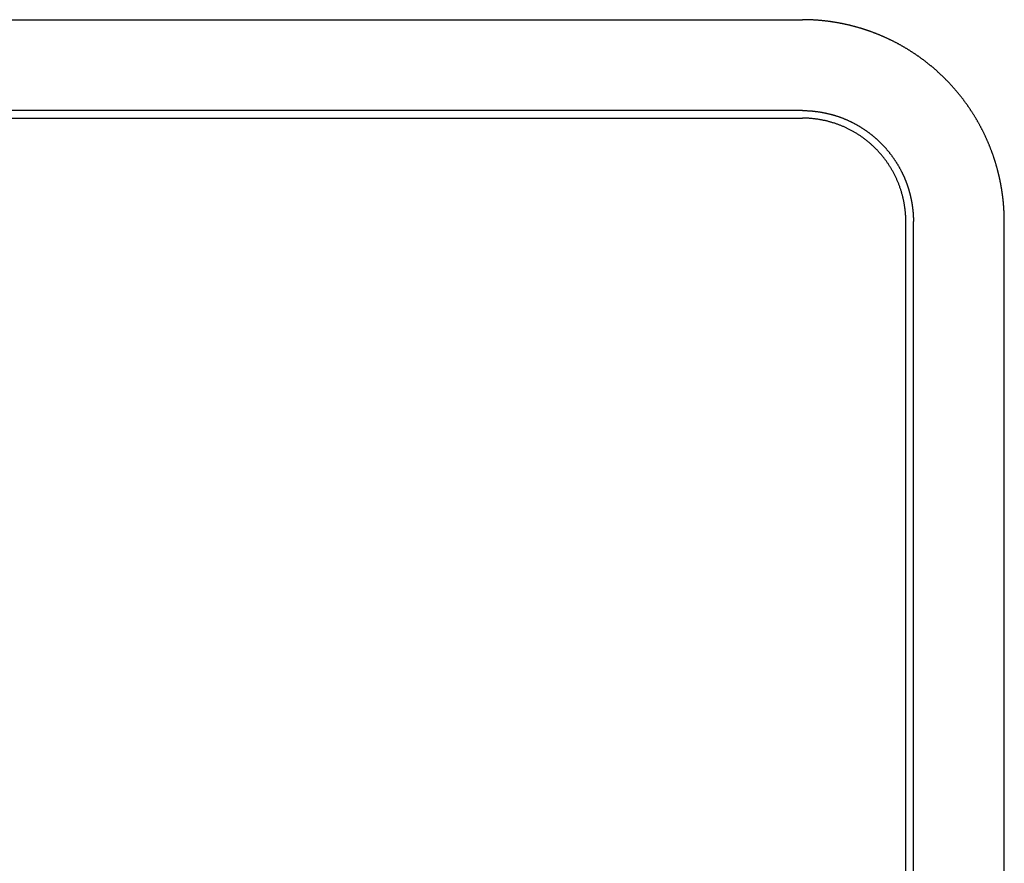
# Model space of a CAD drawing. Extents: x 744 to 2048, y 1140 to 2782.
# Tile 120 of 134: x 897 to 995, y 2699 to 2782. Entities that reach past the tile are written whole.
import ezdxf

# ---------------------------------------------------------------- set-up
doc = ezdxf.new("R2010")
doc.units = 0
doc.layers.add('KF_SONA_6_FRONT', color=7, linetype='CONTINUOUS')

# ---------------------------------------------------------------- blocks, each defined once
blk = doc.blocks.new('KF_SONA_6_FRONT')
at = {"layer": 'KF_SONA_6_FRONT'}
for p, q in [((-77.5, 155.846927), (77.5, 155.846927)), ((77.5, 146.846927), (-77.5, 146.846927)), ((-77.5, 146.096927), (77.5, 146.096927)), ((87.75, -190.153073), (87.75, 135.846927)), ((88.5, -190.153073), (88.5, 135.846927)), ((97.5, -190.153073), (97.5, 135.846927))]:
    blk.add_line(p, q, dxfattribs=at)
for points in [[(96.8649, 140.847, 0), (96.8515, 140.899, 0), (96.8379, 140.95, 0), (96.8241, 141.002, 0), (96.8103, 141.054, 0), (96.7963, 141.105, 0), (96.7821, 141.157, 0), (96.7678, 141.208, 0), (96.7534, 141.26, 0), (96.7388, 141.311, 0), (96.7241, 141.363, 0), (96.7093, 141.414, 0), (96.6943, 141.466, 0), (96.6792, 141.517, 0), (96.664, 141.568, 0), (96.6486, 141.619, 0), (96.6331, 141.671, 0), (96.6174, 141.722, 0), (96.6016, 141.773, 0), (96.5857, 141.824, 0), (96.5696, 141.875, 0), (96.5534, 141.926, 0), (96.537, 141.977, 0), (96.5206, 142.028, 0), (96.5039, 142.079, 0), (96.4872, 142.13, 0), (96.4703, 142.181, 0), (96.4533, 142.232, 0), (96.4361, 142.282, 0), (96.4188, 142.333, 0), (96.4014, 142.384, 0), (96.3838, 142.434, 0), (96.3661, 142.485, 0), (96.3483, 142.535, 0), (96.3303, 142.586, 0), (96.3122, 142.636, 0), (96.294, 142.687, 0), (96.2756, 142.737, 0), (96.2571, 142.787, 0), (96.2385, 142.837, 0), (96.2197, 142.887, 0), (96.2008, 142.938, 0), (96.1818, 142.988, 0), (96.1626, 143.038, 0), (96.1433, 143.088, 0), (96.1238, 143.137, 0), (96.1043, 143.187, 0), (96.0846, 143.237, 0), (96.0647, 143.287, 0), (96.0448, 143.336, 0), (96.0247, 143.386, 0), (96.0045, 143.435, 0), (95.9841, 143.485, 0), (95.9636, 143.534, 0), (95.943, 143.584, 0), (95.9222, 143.633, 0), (95.9013, 143.682, 0), (95.8803, 143.731, 0), (95.8592, 143.78, 0), (95.8379, 143.829, 0), (95.8165, 143.878, 0), (95.7949, 143.927, 0), (95.7733, 143.976, 0), (95.7515, 144.025, 0), (95.7296, 144.074, 0), (95.7075, 144.122, 0), (95.6853, 144.171, 0), (95.663, 144.219, 0), (95.6406, 144.268, 0), (95.6181, 144.316, 0), (95.5954, 144.365, 0), (95.5726, 144.413, 0), (95.5496, 144.461, 0), (95.5266, 144.509, 0), (95.5034, 144.557, 0), (95.4801, 144.605, 0), (95.4567, 144.653, 0), (95.4332, 144.701, 0), (95.4095, 144.749, 0), (95.3857, 144.796, 0), (95.3618, 144.844, 0), (95.3378, 144.891, 0), (95.3136, 144.939, 0), (95.2894, 144.986, 0), (95.265, 145.033, 0), (95.2405, 145.081, 0), (95.2159, 145.128, 0), (95.1911, 145.175, 0), (95.1663, 145.222, 0), (95.1413, 145.269, 0), (95.1162, 145.316, 0), (95.091, 145.362, 0), (95.0657, 145.409, 0), (95.0403, 145.456, 0), (95.0147, 145.502, 0), (94.989, 145.549, 0), (94.9633, 145.595, 0), (94.9374, 145.641, 0), (94.9114, 145.687, 0), (94.8852, 145.733, 0), (94.859, 145.779, 0), (94.8327, 145.825, 0), (94.8062, 145.871, 0), (94.7797, 145.917, 0), (94.753, 145.963, 0), (94.7262, 146.008, 0), (94.6993, 146.054, 0), (94.6723, 146.099, 0), (94.6452, 146.144, 0), (94.618, 146.19, 0), (94.5906, 146.235, 0), (94.5632, 146.28, 0), (94.5356, 146.325, 0), (94.508, 146.369, 0), (94.4802, 146.414, 0), (94.4524, 146.459, 0), (94.4244, 146.503, 0), (94.3963, 146.548, 0), (94.3681, 146.592, 0), (94.3399, 146.637, 0), (94.3115, 146.681, 0), (94.283, 146.725, 0), (94.2544, 146.769, 0), (94.2257, 146.813, 0), (94.1969, 146.857, 0), (94.168, 146.9, 0), (94.139, 146.944, 0), (94.1099, 146.987, 0), (94.0807, 147.031, 0), (94.0514, 147.074, 0), (94.022, 147.117, 0), (93.9925, 147.161, 0), (93.9629, 147.204, 0), (93.9332, 147.246, 0), (93.9034, 147.289, 0), (93.8735, 147.332, 0), (93.8435, 147.375, 0), (93.8135, 147.417, 0), (93.7833, 147.459, 0), (93.753, 147.502, 0), (93.7227, 147.544, 0), (93.6923, 147.586, 0), (93.6617, 147.628, 0), (93.6311, 147.67, 0), (93.6004, 147.712, 0), (93.5696, 147.753, 0), (93.5387, 147.795, 0), (93.5077, 147.836, 0), (93.4767, 147.878, 0), (93.4455, 147.919, 0), (93.4143, 147.96, 0), (93.383, 148.001, 0), (93.3516, 148.042, 0), (93.3201, 148.083, 0), (93.2885, 148.123, 0), (93.2569, 148.164, 0), (93.2252, 148.204, 0), (93.1933, 148.245, 0), (93.1615, 148.285, 0), (93.1295, 148.325, 0), (93.0974, 148.365, 0), (93.0653, 148.405, 0), (93.0331, 148.445, 0), (93.0009, 148.485, 0), (92.9685, 148.524, 0), (92.9361, 148.564, 0), (92.9036, 148.603, 0), (92.871, 148.642, 0), (92.8384, 148.681, 0), (92.8056, 148.72, 0), (92.7728, 148.759, 0), (92.74, 148.798, 0), (92.707, 148.837, 0), (92.674, 148.875, 0), (92.641, 148.914, 0), (92.6078, 148.952, 0), (92.5746, 148.99, 0), (92.5414, 149.028, 0), (92.508, 149.066, 0), (92.4746, 149.104, 0), (92.4412, 149.142, 0), (92.4076, 149.179, 0), (92.374, 149.217, 0), (92.3404, 149.254, 0), (92.3066, 149.292, 0), (92.2729, 149.329, 0), (92.239, 149.366, 0), (92.2051, 149.403, 0), (92.1712, 149.439, 0), (92.1371, 149.476, 0), (92.1031, 149.513, 0), (92.0689, 149.549, 0), (92.0347, 149.585, 0), (92.0005, 149.621, 0), (91.9662, 149.657, 0), (91.9318, 149.693, 0), (91.8974, 149.729, 0), (91.8629, 149.765, 0), (91.8284, 149.8, 0), (91.7939, 149.836, 0), (91.7592, 149.871, 0), (91.7244, 149.906, 0), (91.6896, 149.941, 0), (91.6546, 149.977, 0), (91.6195, 150.012, 0), (91.5843, 150.047, 0), (91.549, 150.082, 0), (91.5135, 150.116, 0), (91.478, 150.151, 0), (91.4423, 150.186, 0), (91.4065, 150.221, 0), (91.3707, 150.255, 0), (91.3347, 150.29, 0), (91.2986, 150.324, 0), (91.2624, 150.359, 0), (91.226, 150.393, 0), (91.1896, 150.427, 0), (91.1531, 150.462, 0), (91.1164, 150.496, 0), (91.0797, 150.53, 0), (91.0428, 150.564, 0), (91.0059, 150.598, 0), (90.9688, 150.631, 0), (90.9316, 150.665, 0), (90.8943, 150.699, 0), (90.8569, 150.733, 0), (90.8194, 150.766, 0), (90.7818, 150.8, 0), (90.7441, 150.833, 0), (90.7063, 150.866, 0), (90.6684, 150.9, 0), (90.6304, 150.933, 0), (90.5923, 150.966, 0), (90.554, 150.999, 0), (90.5157, 151.032, 0), (90.4773, 151.065, 0), (90.4387, 151.097, 0), (90.4001, 151.13, 0), (90.3614, 151.163, 0), (90.3225, 151.195, 0), (90.2836, 151.228, 0), (90.2446, 151.26, 0), (90.2054, 151.292, 0), (90.1662, 151.324, 0), (90.1269, 151.357, 0), (90.0874, 151.389, 0), (90.0479, 151.421, 0), (90.0083, 151.452, 0), (89.9685, 151.484, 0), (89.9287, 151.516, 0), (89.8888, 151.547, 0), (89.8488, 151.579, 0), (89.8086, 151.61, 0), (89.7684, 151.642, 0), (89.7281, 151.673, 0), (89.6877, 151.704, 0), (89.6472, 151.735, 0), (89.6066, 151.766, 0), (89.5659, 151.797, 0), (89.5251, 151.828, 0), (89.4843, 151.859, 0), (89.4433, 151.889, 0), (89.4022, 151.92, 0), (89.3611, 151.95, 0), (89.3198, 151.98, 0), (89.2785, 152.011, 0), (89.237, 152.041, 0), (89.1955, 152.071, 0), (89.1539, 152.101, 0), (89.1122, 152.131, 0), (89.0704, 152.16, 0), (89.0285, 152.19, 0), (88.9865, 152.219, 0), (88.9444, 152.249, 0), (88.9023, 152.278, 0), (88.86, 152.307, 0), (88.8177, 152.337, 0), (88.7753, 152.366, 0), (88.7328, 152.395, 0), (88.6902, 152.423, 0), (88.6475, 152.452, 0), (88.6047, 152.481, 0), (88.5619, 152.509, 0), (88.5189, 152.538, 0), (88.4759, 152.566, 0), (88.4328, 152.594, 0), (88.3896, 152.622, 0), (88.3463, 152.65, 0), (88.303, 152.678, 0), (88.2595, 152.706, 0), (88.216, 152.734, 0), (88.1724, 152.761, 0), (88.1287, 152.789, 0), (88.0849, 152.816, 0), (88.0411, 152.843, 0), (87.9971, 152.871, 0), (87.9531, 152.898, 0), (87.909, 152.925, 0), (87.8649, 152.951, 0), (87.8206, 152.978, 0), (87.7763, 153.005, 0), (87.7319, 153.031, 0), (87.6875, 153.058, 0), (87.6429, 153.084, 0), (87.5983, 153.11, 0), (87.5536, 153.136, 0), (87.5088, 153.162, 0), (87.464, 153.188, 0), (87.4191, 153.214, 0), (87.3741, 153.239, 0), (87.329, 153.265, 0), (87.2839, 153.29, 0), (87.2387, 153.315, 0), (87.1934, 153.341, 0), (87.148, 153.366, 0), (87.1026, 153.391, 0), (87.0571, 153.415, 0), (87.0116, 153.44, 0), (86.9659, 153.465, 0), (86.9202, 153.489, 0), (86.8745, 153.513, 0), (86.8287, 153.538, 0), (86.7828, 153.562, 0), (86.7368, 153.586, 0), (86.6908, 153.61, 0), (86.6447, 153.634, 0), (86.5985, 153.657, 0), (86.5523, 153.681, 0), (86.506, 153.704, 0), (86.4597, 153.727, 0), (86.4133, 153.751, 0), (86.3668, 153.774, 0), (86.3202, 153.797, 0), (86.2737, 153.82, 0), (86.227, 153.842, 0), (86.1803, 153.865, 0), (86.1335, 153.887, 0), (86.0867, 153.91, 0), (86.0398, 153.932, 0), (85.9928, 153.954, 0), (85.9458, 153.976, 0), (85.8987, 153.998, 0), (85.8516, 154.02, 0), (85.8044, 154.041, 0), (85.7572, 154.063, 0), (85.7099, 154.084, 0), (85.6625, 154.105, 0), (85.6151, 154.127, 0), (85.5677, 154.148, 0), (85.5201, 154.168, 0), (85.4726, 154.189, 0), (85.425, 154.21, 0), (85.3773, 154.23, 0), (85.3296, 154.251, 0), (85.2818, 154.271, 0), (85.234, 154.291, 0), (85.1861, 154.311, 0), (85.1382, 154.331, 0), (85.0902, 154.351, 0), (85.0422, 154.37, 0), (84.9941, 154.39, 0), (84.9459, 154.409, 0), (84.8978, 154.428, 0), (84.8495, 154.448, 0), (84.8013, 154.467, 0), (84.753, 154.485, 0), (84.7046, 154.504, 0), (84.6562, 154.523, 0), (84.6077, 154.541, 0), (84.5592, 154.56, 0), (84.5107, 154.578, 0), (84.4621, 154.596, 0), (84.4134, 154.614, 0), (84.3648, 154.632, 0), (84.3161, 154.649, 0), (84.2673, 154.667, 0), (84.2185, 154.684, 0), (84.1697, 154.702, 0), (84.1208, 154.719, 0), (84.0719, 154.736, 0), (84.0229, 154.753, 0), (83.9739, 154.77, 0), (83.9249, 154.787, 0), (83.8758, 154.803, 0), (83.8267, 154.82, 0), (83.7776, 154.836, 0), (83.7284, 154.852, 0), (83.6792, 154.868, 0), (83.6299, 154.884, 0), (83.5807, 154.9, 0), (83.5314, 154.916, 0), (83.482, 154.931, 0), (83.4326, 154.946, 0), (83.3832, 154.962, 0), (83.3338, 154.977, 0), (83.2843, 154.992, 0), (83.2348, 155.007, 0), (83.1853, 155.022, 0), (83.1358, 155.036, 0), (83.0862, 155.051, 0), (83.0366, 155.065, 0), (82.987, 155.079, 0), (82.9373, 155.093, 0), (82.8876, 155.107, 0), (82.8379, 155.121, 0), (82.7882, 155.135, 0), (82.7384, 155.148, 0), (82.6886, 155.162, 0), (82.6388, 155.175, 0), (82.589, 155.188, 0), (82.5392, 155.201, 0), (82.4893, 155.214, 0), (82.4394, 155.227, 0), (82.3895, 155.24, 0), (82.3396, 155.252, 0), (82.2896, 155.265, 0), (82.2397, 155.277, 0), (82.1897, 155.289, 0), (82.1397, 155.301, 0), (82.0897, 155.313, 0), (82.0397, 155.325, 0), (81.9896, 155.336, 0), (81.9396, 155.348, 0), (81.8895, 155.359, 0), (81.8394, 155.37, 0), (81.7893, 155.382, 0), (81.7392, 155.392, 0), (81.6891, 155.403, 0), (81.639, 155.414, 0), (81.5888, 155.424, 0), (81.5387, 155.435, 0), (81.4885, 155.445, 0), (81.4383, 155.455, 0), (81.3882, 155.465, 0), (81.338, 155.475, 0), (81.2878, 155.485, 0), (81.2376, 155.495, 0), (81.1874, 155.504, 0), (81.1372, 155.513, 0), (81.0869, 155.523, 0), (81.0367, 155.532, 0), (80.9865, 155.541, 0), (80.9363, 155.549, 0), (80.886, 155.558, 0), (80.8358, 155.567, 0), (80.7856, 155.575, 0), (80.7354, 155.583, 0), (80.6851, 155.592, 0), (80.6349, 155.6, 0), (80.5847, 155.607, 0), (80.5345, 155.615, 0), (80.4842, 155.623, 0), (80.434, 155.63, 0), (80.3838, 155.638, 0), (80.3336, 155.645, 0), (80.2834, 155.652, 0), (80.2332, 155.659, 0), (80.183, 155.666, 0), (80.1328, 155.673, 0), (80.0826, 155.679, 0), (80.0325, 155.686, 0), (79.9823, 155.692, 0), (79.9322, 155.698, 0), (79.882, 155.704, 0), (79.8319, 155.71, 0), (79.7818, 155.716, 0), (79.7317, 155.722, 0), (79.6816, 155.727, 0), (79.6315, 155.733, 0), (79.5815, 155.738, 0), (79.5314, 155.743, 0), (79.4814, 155.748, 0), (79.4314, 155.753, 0), (79.3814, 155.758, 0), (79.3314, 155.763, 0), (79.2814, 155.767, 0), (79.2315, 155.771, 0), (79.1815, 155.776, 0), (79.1316, 155.78, 0), (79.0818, 155.784, 0), (79.0319, 155.788, 0), (78.982, 155.792, 0), (78.9322, 155.795, 0), (78.8824, 155.799, 0), (78.8327, 155.802, 0), (78.7829, 155.805, 0), (78.7332, 155.809, 0), (78.6835, 155.812, 0), (78.6338, 155.815, 0), (78.5842, 155.817, 0), (78.5346, 155.82, 0), (78.485, 155.822, 0), (78.4354, 155.825, 0), (78.3859, 155.827, 0), (78.3364, 155.829, 0), (78.2869, 155.831, 0), (78.2375, 155.833, 0), (78.188, 155.835, 0), (78.1387, 155.837, 0), (78.0893, 155.838, 0), (78.04, 155.84, 0), (77.9907, 155.841, 0), (77.9415, 155.842, 0), (77.8923, 155.843, 0), (77.8431, 155.844, 0), (77.794, 155.845, 0), (77.7449, 155.845, 0), (77.6958, 155.846, 0), (77.6468, 155.846, 0), (77.5978, 155.847, 0), (77.5489, 155.847, 0), (77.5, 155.847, 0)], [(77.5, 146.847, 0), (77.5451, 146.847, 0), (77.5903, 146.847, 0), (77.6355, 146.846, 0), (77.6808, 146.845, 0), (77.7262, 146.844, 0), (77.7716, 146.843, 0), (77.8171, 146.842, 0), (77.8626, 146.841, 0), (77.9082, 146.839, 0), (77.9538, 146.837, 0), (77.9995, 146.835, 0), (78.0452, 146.833, 0), (78.091, 146.83, 0), (78.1368, 146.828, 0), (78.1826, 146.825, 0), (78.2285, 146.822, 0), (78.2745, 146.819, 0), (78.3205, 146.815, 0), (78.3665, 146.812, 0), (78.4125, 146.808, 0), (78.4586, 146.804, 0), (78.5047, 146.799, 0), (78.5508, 146.795, 0), (78.597, 146.79, 0), (78.6432, 146.786, 0), (78.6894, 146.781, 0), (78.7357, 146.775, 0), (78.7819, 146.77, 0), (78.8282, 146.764, 0), (78.8745, 146.758, 0), (78.9209, 146.752, 0), (78.9672, 146.746, 0), (79.0136, 146.74, 0), (79.0599, 146.733, 0), (79.1063, 146.726, 0), (79.1527, 146.719, 0), (79.1991, 146.712, 0), (79.2455, 146.705, 0), (79.2919, 146.697, 0), (79.3383, 146.689, 0), (79.3847, 146.681, 0), (79.4311, 146.673, 0), (79.4775, 146.665, 0), (79.5239, 146.656, 0), (79.5703, 146.647, 0), (79.6167, 146.638, 0), (79.6631, 146.629, 0), (79.7095, 146.62, 0), (79.7559, 146.61, 0), (79.8022, 146.6, 0), (79.8486, 146.59, 0), (79.8949, 146.58, 0), (79.9412, 146.57, 0), (79.9875, 146.559, 0), (80.0337, 146.548, 0), (80.08, 146.537, 0), (80.1262, 146.526, 0), (80.1724, 146.515, 0), (80.2186, 146.503, 0), (80.2647, 146.491, 0), (80.3108, 146.479, 0), (80.3569, 146.467, 0), (80.4029, 146.455, 0), (80.449, 146.442, 0), (80.4949, 146.429, 0), (80.5409, 146.416, 0), (80.5868, 146.403, 0), (80.6326, 146.39, 0), (80.6784, 146.376, 0), (80.7242, 146.362, 0), (80.7699, 146.348, 0), (80.8156, 146.334, 0), (80.8612, 146.319, 0), (80.9068, 146.305, 0), (80.9523, 146.29, 0), (80.9978, 146.275, 0), (81.0432, 146.26, 0), (81.0886, 146.244, 0), (81.1339, 146.229, 0), (81.1791, 146.213, 0), (81.2243, 146.197, 0), (81.2694, 146.18, 0), (81.3145, 146.164, 0), (81.3595, 146.147, 0), (81.4044, 146.13, 0), (81.4492, 146.113, 0), (81.494, 146.096, 0), (81.5387, 146.079, 0), (81.5833, 146.061, 0), (81.6279, 146.043, 0), (81.6724, 146.025, 0), (81.7168, 146.007, 0), (81.7611, 145.988, 0), (81.8053, 145.969, 0), (81.8495, 145.95, 0), (81.8935, 145.931, 0), (81.9375, 145.912, 0), (81.9814, 145.893, 0), (82.0252, 145.873, 0), (82.069, 145.853, 0), (82.1126, 145.833, 0), (82.1561, 145.812, 0), (82.1996, 145.792, 0), (82.2429, 145.771, 0), (82.2862, 145.75, 0), (82.3294, 145.729, 0), (82.3725, 145.708, 0), (82.4154, 145.687, 0), (82.4583, 145.665, 0), (82.5011, 145.643, 0), (82.5438, 145.621, 0), (82.5863, 145.599, 0), (82.6288, 145.577, 0), (82.6712, 145.554, 0), (82.7134, 145.531, 0), (82.7556, 145.508, 0), (82.7977, 145.485, 0), (82.8396, 145.462, 0), (82.8814, 145.439, 0), (82.9232, 145.415, 0), (82.9648, 145.391, 0), (83.0063, 145.367, 0), (83.0477, 145.343, 0), (83.0889, 145.319, 0), (83.1301, 145.294, 0), (83.1711, 145.269, 0), (83.2121, 145.245, 0), (83.2529, 145.22, 0), (83.2935, 145.195, 0), (83.3341, 145.169, 0), (83.3745, 145.144, 0), (83.4149, 145.118, 0), (83.4551, 145.092, 0), (83.4951, 145.066, 0), (83.5351, 145.04, 0), (83.5749, 145.014, 0), (83.6146, 144.987, 0), (83.6541, 144.961, 0), (83.6935, 144.934, 0), (83.7328, 144.907, 0), (83.772, 144.88, 0), (83.811, 144.853, 0), (83.8499, 144.826, 0), (83.8886, 144.798, 0), (83.9273, 144.77, 0), (83.9657, 144.743, 0), (84.0041, 144.715, 0), (84.0423, 144.687, 0), (84.0803, 144.658, 0), (84.1182, 144.63, 0), (84.156, 144.602, 0), (84.1936, 144.573, 0), (84.2311, 144.544, 0), (84.2684, 144.515, 0), (84.3056, 144.486, 0), (84.3426, 144.457, 0), (84.3795, 144.428, 0), (84.4162, 144.398, 0), (84.4528, 144.369, 0), (84.4892, 144.339, 0), (84.5254, 144.309, 0), (84.5615, 144.279, 0), (84.5975, 144.249, 0), (84.6333, 144.219, 0), (84.6689, 144.188, 0), (84.7044, 144.158, 0), (84.7397, 144.127, 0), (84.7748, 144.096, 0), (84.8098, 144.066, 0), (84.8446, 144.035, 0), (84.8793, 144.003, 0), (84.9138, 143.972, 0), (84.9481, 143.941, 0), (84.9822, 143.909, 0), (85.0162, 143.878, 0), (85.05, 143.846, 0), (85.0836, 143.814, 0), (85.1171, 143.783, 0), (85.1504, 143.751, 0), (85.1835, 143.718, 0), (85.2164, 143.686, 0), (85.2492, 143.654, 0), (85.2817, 143.622, 0), (85.3141, 143.589, 0), (85.3463, 143.556, 0), (85.3784, 143.524, 0), (85.4104, 143.491, 0), (85.4422, 143.457, 0), (85.474, 143.424, 0), (85.5057, 143.391, 0), (85.5373, 143.357, 0), (85.5688, 143.323, 0), (85.6002, 143.289, 0), (85.6315, 143.254, 0), (85.6627, 143.22, 0), (85.6938, 143.185, 0), (85.7248, 143.15, 0), (85.7557, 143.115, 0), (85.7865, 143.08, 0), (85.8172, 143.044, 0), (85.8478, 143.009, 0), (85.8782, 142.973, 0), (85.9086, 142.937, 0), (85.9388, 142.901, 0), (85.9689, 142.864, 0), (85.999, 142.828, 0), (86.0288, 142.791, 0), (86.0586, 142.754, 0), (86.0883, 142.717, 0), (86.1178, 142.68, 0), (86.1472, 142.643, 0), (86.1765, 142.605, 0), (86.2056, 142.567, 0), (86.2347, 142.53, 0), (86.2636, 142.491, 0), (86.2923, 142.453, 0), (86.321, 142.415, 0), (86.3495, 142.376, 0), (86.3779, 142.338, 0), (86.4061, 142.299, 0), (86.4342, 142.26, 0), (86.4622, 142.22, 0), (86.49, 142.181, 0), (86.5177, 142.142, 0), (86.5452, 142.102, 0), (86.5726, 142.062, 0), (86.5998, 142.022, 0), (86.6269, 141.982, 0), (86.6539, 141.942, 0), (86.6807, 141.901, 0), (86.7073, 141.861, 0), (86.7338, 141.82, 0), (86.7602, 141.779, 0), (86.7864, 141.738, 0), (86.8124, 141.697, 0), (86.8383, 141.656, 0), (86.864, 141.615, 0), (86.8896, 141.573, 0), (86.9149, 141.531, 0), (86.9402, 141.49, 0), (86.9652, 141.448, 0), (86.9901, 141.406, 0), (87.0149, 141.363, 0), (87.0394, 141.321, 0), (87.0638, 141.279, 0), (87.088, 141.236, 0), (87.1121, 141.193, 0), (87.1359, 141.15, 0), (87.1596, 141.107, 0), (87.1831, 141.064, 0), (87.2065, 141.021, 0), (87.2296, 140.978, 0), (87.2526, 140.934, 0), (87.2754, 140.891, 0), (87.298, 140.847, 0)], [(87.75, 135.847, 0), (87.7497, 135.92, 0), (87.7489, 135.994, 0), (87.7475, 136.067, 0), (87.7456, 136.141, 0), (87.7432, 136.214, 0), (87.7402, 136.288, 0), (87.7367, 136.361, 0), (87.7326, 136.435, 0), (87.728, 136.508, 0), (87.7229, 136.582, 0), (87.7172, 136.655, 0), (87.711, 136.728, 0), (87.7043, 136.802, 0), (87.697, 136.875, 0), (87.6892, 136.948, 0), (87.6809, 137.021, 0), (87.6721, 137.094, 0), (87.6627, 137.168, 0), (87.6528, 137.241, 0), (87.6424, 137.314, 0), (87.6315, 137.386, 0), (87.62, 137.459, 0), (87.608, 137.532, 0), (87.5955, 137.605, 0), (87.5825, 137.677, 0), (87.569, 137.75, 0), (87.5549, 137.822, 0), (87.5404, 137.894, 0), (87.5253, 137.966, 0), (87.5097, 138.038, 0), (87.4936, 138.11, 0), (87.477, 138.182, 0), (87.4599, 138.254, 0), (87.4423, 138.325, 0), (87.4242, 138.397, 0), (87.4056, 138.468, 0), (87.3865, 138.539, 0), (87.3668, 138.61, 0), (87.3467, 138.681, 0), (87.3261, 138.752, 0), (87.305, 138.822, 0), (87.2834, 138.893, 0), (87.2613, 138.963, 0), (87.2386, 139.033, 0), (87.2156, 139.103, 0), (87.192, 139.173, 0), (87.1679, 139.242, 0), (87.1433, 139.311, 0), (87.1183, 139.381, 0), (87.0927, 139.45, 0), (87.0667, 139.518, 0), (87.0402, 139.587, 0), (87.0132, 139.655, 0), (86.9857, 139.723, 0), (86.9578, 139.791, 0), (86.9294, 139.859, 0), (86.9004, 139.926, 0), (86.8711, 139.994, 0), (86.8412, 140.061, 0), (86.8109, 140.127, 0), (86.7801, 140.194, 0), (86.7488, 140.26, 0), (86.717, 140.326, 0), (86.6848, 140.392, 0), (86.6521, 140.457, 0), (86.619, 140.523, 0), (86.5854, 140.587, 0), (86.5513, 140.652, 0), (86.5168, 140.717, 0), (86.4818, 140.781, 0), (86.4463, 140.845, 0), (86.4105, 140.908, 0), (86.3741, 140.972, 0), (86.3374, 141.035, 0), (86.3002, 141.097, 0), (86.2625, 141.16, 0), (86.2244, 141.222, 0), (86.1859, 141.284, 0), (86.147, 141.346, 0), (86.1076, 141.407, 0), (86.0678, 141.468, 0), (86.0276, 141.529, 0), (85.987, 141.589, 0), (85.946, 141.649, 0), (85.9045, 141.709, 0), (85.8626, 141.768, 0), (85.8204, 141.827, 0), (85.7777, 141.886, 0), (85.7346, 141.945, 0), (85.6912, 142.003, 0), (85.6473, 142.061, 0), (85.603, 142.118, 0), (85.5584, 142.176, 0), (85.5134, 142.232, 0), (85.468, 142.289, 0), (85.4222, 142.345, 0), (85.376, 142.401, 0), (85.3294, 142.457, 0), (85.2825, 142.512, 0), (85.2352, 142.567, 0), (85.1875, 142.621, 0), (85.1395, 142.675, 0), (85.0911, 142.729, 0), (85.0424, 142.782, 0), (84.9933, 142.835, 0), (84.9438, 142.888, 0), (84.894, 142.941, 0), (84.8439, 142.992, 0), (84.7934, 143.044, 0), (84.7425, 143.095, 0), (84.6914, 143.146, 0), (84.6398, 143.197, 0), (84.588, 143.247, 0), (84.5358, 143.297, 0), (84.4833, 143.346, 0), (84.4305, 143.395, 0), (84.3773, 143.443, 0), (84.3238, 143.492, 0), (84.27, 143.539, 0), (84.2159, 143.587, 0), (84.1615, 143.634, 0), (84.1068, 143.68, 0), (84.0517, 143.726, 0), (83.9964, 143.772, 0), (83.9408, 143.818, 0), (83.8848, 143.863, 0), (83.8286, 143.907, 0), (83.7721, 143.951, 0), (83.7153, 143.995, 0), (83.6582, 144.038, 0), (83.6008, 144.081, 0), (83.5431, 144.124, 0), (83.4852, 144.166, 0), (83.427, 144.207, 0), (83.3685, 144.248, 0), (83.3098, 144.289, 0), (83.2507, 144.33, 0), (83.1914, 144.369, 0), (83.1319, 144.409, 0), (83.0721, 144.448, 0), (83.012, 144.487, 0), (82.9517, 144.525, 0), (82.8912, 144.563, 0), (82.8304, 144.6, 0), (82.7693, 144.637, 0), (82.708, 144.673, 0), (82.6465, 144.709, 0), (82.5847, 144.745, 0), (82.5227, 144.78, 0), (82.4605, 144.815, 0), (82.3981, 144.849, 0), (82.3354, 144.883, 0), (82.2725, 144.916, 0), (82.2094, 144.949, 0), (82.146, 144.982, 0), (82.0825, 145.014, 0), (82.0188, 145.045, 0), (81.9548, 145.076, 0), (81.8906, 145.107, 0), (81.8263, 145.137, 0), (81.7617, 145.167, 0), (81.6969, 145.197, 0), (81.632, 145.226, 0), (81.5669, 145.254, 0), (81.5015, 145.282, 0), (81.436, 145.309, 0), (81.3703, 145.337, 0), (81.3045, 145.363, 0), (81.2384, 145.389, 0), (81.1722, 145.415, 0), (81.1058, 145.44, 0), (81.0392, 145.465, 0), (80.9725, 145.489, 0), (80.9056, 145.513, 0), (80.8386, 145.537, 0), (80.7714, 145.56, 0), (80.7041, 145.582, 0), (80.6366, 145.604, 0), (80.5689, 145.626, 0), (80.5011, 145.647, 0), (80.4332, 145.667, 0), (80.3651, 145.687, 0), (80.2969, 145.707, 0), (80.2286, 145.726, 0), (80.1601, 145.745, 0), (80.0915, 145.763, 0), (80.0228, 145.781, 0), (79.954, 145.798, 0), (79.885, 145.815, 0), (79.8159, 145.831, 0), (79.7467, 145.847, 0), (79.6774, 145.862, 0), (79.608, 145.877, 0), (79.5385, 145.892, 0), (79.4689, 145.905, 0), (79.3992, 145.919, 0), (79.3294, 145.932, 0), (79.2596, 145.944, 0), (79.1896, 145.956, 0), (79.1196, 145.968, 0), (79.0495, 145.979, 0), (78.9794, 145.989, 0), (78.9092, 145.999, 0), (78.8389, 146.009, 0), (78.7686, 146.018, 0), (78.6983, 146.026, 0), (78.6279, 146.034, 0), (78.5574, 146.042, 0), (78.487, 146.049, 0), (78.4165, 146.056, 0), (78.346, 146.062, 0), (78.2755, 146.067, 0), (78.2049, 146.072, 0), (78.1344, 146.077, 0), (78.0638, 146.081, 0), (77.9933, 146.085, 0), (77.9228, 146.088, 0), (77.8523, 146.091, 0), (77.7818, 146.093, 0), (77.7113, 146.095, 0), (77.6408, 146.096, 0), (77.5704, 146.097, 0), (77.5, 146.097, 0)], [(87.298, 140.847, 0), (87.3103, 140.823, 0), (87.3226, 140.798, 0), (87.3349, 140.774, 0), (87.3471, 140.749, 0), (87.3592, 140.725, 0), (87.3713, 140.7, 0), (87.3834, 140.675, 0), (87.3953, 140.651, 0), (87.4073, 140.626, 0), (87.4191, 140.601, 0), (87.431, 140.577, 0), (87.4427, 140.552, 0), (87.4544, 140.527, 0), (87.4661, 140.502, 0), (87.4777, 140.477, 0), (87.4892, 140.452, 0), (87.5007, 140.428, 0), (87.5121, 140.403, 0), (87.5234, 140.378, 0), (87.5347, 140.353, 0), (87.5459, 140.328, 0), (87.5571, 140.302, 0), (87.5682, 140.277, 0), (87.5793, 140.252, 0), (87.5902, 140.227, 0), (87.6012, 140.202, 0), (87.612, 140.177, 0), (87.6228, 140.151, 0), (87.6336, 140.126, 0), (87.6442, 140.101, 0), (87.6548, 140.075, 0), (87.6654, 140.05, 0), (87.6758, 140.025, 0), (87.6862, 139.999, 0), (87.6966, 139.974, 0), (87.7068, 139.948, 0), (87.717, 139.923, 0), (87.7272, 139.897, 0), (87.7373, 139.871, 0), (87.7473, 139.846, 0), (87.7572, 139.82, 0), (87.7671, 139.795, 0), (87.7769, 139.769, 0), (87.7866, 139.743, 0), (87.7963, 139.717, 0), (87.8059, 139.692, 0), (87.8155, 139.666, 0), (87.8249, 139.64, 0), (87.8344, 139.614, 0), (87.8437, 139.588, 0), (87.853, 139.562, 0), (87.8622, 139.536, 0), (87.8713, 139.511, 0), (87.8804, 139.485, 0), (87.8894, 139.459, 0), (87.8984, 139.433, 0), (87.9073, 139.407, 0), (87.9161, 139.38, 0), (87.9248, 139.354, 0), (87.9335, 139.328, 0), (87.9421, 139.302, 0), (87.9507, 139.276, 0), (87.9592, 139.25, 0), (87.9676, 139.224, 0), (87.976, 139.198, 0), (87.9842, 139.171, 0), (87.9925, 139.145, 0), (88.0006, 139.119, 0), (88.0087, 139.093, 0), (88.0167, 139.066, 0), (88.0247, 139.04, 0), (88.0326, 139.014, 0), (88.0404, 138.987, 0), (88.0482, 138.961, 0), (88.0559, 138.935, 0), (88.0635, 138.908, 0), (88.071, 138.882, 0), (88.0785, 138.855, 0), (88.086, 138.829, 0), (88.0933, 138.802, 0), (88.1006, 138.776, 0), (88.1079, 138.749, 0), (88.115, 138.723, 0), (88.1221, 138.696, 0), (88.1292, 138.67, 0), (88.1361, 138.643, 0), (88.143, 138.617, 0), (88.1499, 138.59, 0), (88.1566, 138.564, 0), (88.1633, 138.537, 0), (88.17, 138.51, 0), (88.1765, 138.484, 0), (88.183, 138.457, 0), (88.1895, 138.431, 0), (88.1958, 138.404, 0), (88.2021, 138.377, 0), (88.2084, 138.351, 0), (88.2146, 138.324, 0), (88.2207, 138.297, 0), (88.2267, 138.271, 0), (88.2327, 138.244, 0), (88.2386, 138.217, 0), (88.2444, 138.19, 0), (88.2502, 138.164, 0), (88.2559, 138.137, 0), (88.2616, 138.11, 0), (88.2671, 138.084, 0), (88.2727, 138.057, 0), (88.2781, 138.03, 0), (88.2835, 138.003, 0), (88.2888, 137.977, 0), (88.294, 137.95, 0), (88.2992, 137.923, 0), (88.3043, 137.896, 0), (88.3094, 137.869, 0), (88.3144, 137.843, 0), (88.3193, 137.816, 0), (88.3241, 137.789, 0), (88.3289, 137.762, 0), (88.3337, 137.735, 0), (88.3383, 137.709, 0), (88.3429, 137.682, 0), (88.3474, 137.655, 0), (88.3519, 137.628, 0), (88.3563, 137.601, 0), (88.3606, 137.575, 0), (88.3648, 137.548, 0), (88.369, 137.521, 0), (88.3732, 137.494, 0), (88.3772, 137.467, 0), (88.3812, 137.441, 0), (88.3851, 137.414, 0), (88.389, 137.387, 0), (88.3928, 137.36, 0), (88.3965, 137.333, 0), (88.4002, 137.307, 0), (88.4038, 137.28, 0), (88.4073, 137.253, 0), (88.4108, 137.226, 0), (88.4142, 137.2, 0), (88.4175, 137.173, 0), (88.4208, 137.146, 0), (88.424, 137.119, 0), (88.4271, 137.093, 0), (88.4302, 137.066, 0), (88.4332, 137.039, 0), (88.4361, 137.012, 0), (88.439, 136.986, 0), (88.4418, 136.959, 0), (88.4445, 136.932, 0), (88.4472, 136.905, 0), (88.4498, 136.879, 0), (88.4524, 136.852, 0), (88.4548, 136.825, 0), (88.4572, 136.799, 0), (88.4596, 136.772, 0), (88.4619, 136.745, 0), (88.4641, 136.719, 0), (88.4662, 136.692, 0), (88.4683, 136.665, 0), (88.4703, 136.639, 0), (88.4723, 136.612, 0), (88.4741, 136.586, 0), (88.4759, 136.559, 0), (88.4777, 136.532, 0), (88.4794, 136.506, 0), (88.481, 136.479, 0), (88.4825, 136.453, 0), (88.484, 136.426, 0), (88.4855, 136.4, 0), (88.4868, 136.373, 0), (88.4881, 136.347, 0), (88.4893, 136.32, 0), (88.4905, 136.294, 0), (88.4916, 136.268, 0), (88.4926, 136.241, 0), (88.4935, 136.215, 0), (88.4944, 136.188, 0), (88.4952, 136.162, 0), (88.496, 136.136, 0), (88.4967, 136.109, 0), (88.4973, 136.083, 0), (88.4979, 136.057, 0), (88.4984, 136.03, 0), (88.4988, 136.004, 0), (88.4992, 135.978, 0), (88.4995, 135.952, 0), (88.4997, 135.925, 0), (88.4999, 135.899, 0), (88.5, 135.873, 0), (88.5, 135.847, 0)], [(97.5, 135.847, 0), (97.5, 135.873, 0), (97.4999, 135.898, 0), (97.4998, 135.924, 0), (97.4997, 135.95, 0), (97.4996, 135.976, 0), (97.4994, 136.001, 0), (97.4992, 136.027, 0), (97.4989, 136.053, 0), (97.4986, 136.079, 0), (97.4983, 136.104, 0), (97.498, 136.13, 0), (97.4976, 136.156, 0), (97.4972, 136.182, 0), (97.4967, 136.208, 0), (97.4962, 136.234, 0), (97.4957, 136.259, 0), (97.4951, 136.285, 0), (97.4945, 136.311, 0), (97.4939, 136.337, 0), (97.4933, 136.363, 0), (97.4926, 136.389, 0), (97.4918, 136.415, 0), (97.4911, 136.441, 0), (97.4903, 136.467, 0), (97.4895, 136.493, 0), (97.4886, 136.519, 0), (97.4877, 136.545, 0), (97.4868, 136.571, 0), (97.4858, 136.597, 0), (97.4848, 136.623, 0), (97.4838, 136.649, 0), (97.4827, 136.675, 0), (97.4816, 136.701, 0), (97.4805, 136.727, 0), (97.4793, 136.753, 0), (97.4781, 136.779, 0), (97.4768, 136.805, 0), (97.4756, 136.831, 0), (97.4743, 136.857, 0), (97.4729, 136.883, 0), (97.4715, 136.909, 0), (97.4701, 136.935, 0), (97.4687, 136.961, 0), (97.4672, 136.987, 0), (97.4657, 137.013, 0), (97.4642, 137.039, 0), (97.4626, 137.065, 0), (97.4609, 137.092, 0), (97.4593, 137.118, 0), (97.4576, 137.144, 0), (97.4559, 137.17, 0), (97.4541, 137.196, 0), (97.4523, 137.222, 0), (97.4505, 137.248, 0), (97.4487, 137.275, 0), (97.4468, 137.301, 0), (97.4448, 137.327, 0), (97.4429, 137.353, 0), (97.4409, 137.379, 0), (97.4388, 137.405, 0), (97.4368, 137.432, 0), (97.4347, 137.458, 0), (97.4325, 137.484, 0), (97.4304, 137.51, 0), (97.4281, 137.537, 0), (97.4259, 137.563, 0), (97.4236, 137.589, 0), (97.4213, 137.615, 0), (97.419, 137.641, 0), (97.4166, 137.668, 0), (97.4142, 137.694, 0), (97.4117, 137.72, 0), (97.4092, 137.746, 0), (97.4067, 137.773, 0), (97.4041, 137.799, 0), (97.4016, 137.825, 0), (97.3989, 137.851, 0), (97.3963, 137.878, 0), (97.3936, 137.904, 0), (97.3908, 137.93, 0), (97.3881, 137.957, 0), (97.3853, 137.983, 0), (97.3824, 138.009, 0), (97.3795, 138.035, 0), (97.3766, 138.062, 0), (97.3737, 138.088, 0), (97.3707, 138.114, 0), (97.3677, 138.141, 0), (97.3646, 138.167, 0), (97.3616, 138.193, 0), (97.3584, 138.22, 0), (97.3553, 138.246, 0), (97.3521, 138.272, 0), (97.3489, 138.299, 0), (97.3456, 138.325, 0), (97.3423, 138.351, 0), (97.339, 138.377, 0), (97.3356, 138.404, 0), (97.3322, 138.43, 0), (97.3288, 138.456, 0), (97.3253, 138.483, 0), (97.3218, 138.509, 0), (97.3182, 138.535, 0), (97.3146, 138.562, 0), (97.311, 138.588, 0), (97.3074, 138.614, 0), (97.3037, 138.641, 0), (97.2999, 138.667, 0), (97.2962, 138.693, 0), (97.2924, 138.72, 0), (97.2885, 138.746, 0), (97.2847, 138.773, 0), (97.2808, 138.799, 0), (97.2768, 138.825, 0), (97.2729, 138.852, 0), (97.2688, 138.878, 0), (97.2648, 138.904, 0), (97.2607, 138.931, 0), (97.2566, 138.957, 0), (97.2524, 138.983, 0), (97.2482, 139.01, 0), (97.244, 139.036, 0), (97.2397, 139.062, 0), (97.2354, 139.089, 0), (97.2311, 139.115, 0), (97.2267, 139.141, 0), (97.2223, 139.168, 0), (97.2179, 139.194, 0), (97.2134, 139.22, 0), (97.2089, 139.247, 0), (97.2043, 139.273, 0), (97.1997, 139.299, 0), (97.1951, 139.326, 0), (97.1904, 139.352, 0), (97.1857, 139.378, 0), (97.181, 139.405, 0), (97.1762, 139.431, 0), (97.1714, 139.457, 0), (97.1666, 139.484, 0), (97.1617, 139.51, 0), (97.1568, 139.536, 0), (97.1518, 139.562, 0), (97.1468, 139.589, 0), (97.1418, 139.615, 0), (97.1368, 139.641, 0), (97.1317, 139.668, 0), (97.1265, 139.694, 0), (97.1213, 139.72, 0), (97.1161, 139.747, 0), (97.1109, 139.773, 0), (97.1056, 139.799, 0), (97.1003, 139.825, 0), (97.0949, 139.852, 0), (97.0895, 139.878, 0), (97.0841, 139.904, 0), (97.0787, 139.931, 0), (97.0732, 139.957, 0), (97.0676, 139.983, 0), (97.062, 140.009, 0), (97.0564, 140.036, 0), (97.0508, 140.062, 0), (97.0451, 140.088, 0), (97.0394, 140.114, 0), (97.0336, 140.141, 0), (97.0279, 140.167, 0), (97.022, 140.193, 0), (97.0162, 140.219, 0), (97.0103, 140.245, 0), (97.0044, 140.272, 0), (96.9984, 140.298, 0), (96.9924, 140.324, 0), (96.9863, 140.35, 0), (96.9803, 140.376, 0), (96.9742, 140.403, 0), (96.968, 140.429, 0), (96.9618, 140.455, 0), (96.9556, 140.481, 0), (96.9494, 140.507, 0), (96.9431, 140.533, 0), (96.9368, 140.56, 0), (96.9304, 140.586, 0), (96.924, 140.612, 0), (96.9176, 140.638, 0), (96.9111, 140.664, 0), (96.9046, 140.69, 0), (96.8981, 140.716, 0), (96.8915, 140.743, 0), (96.8849, 140.769, 0), (96.8783, 140.795, 0), (96.8716, 140.821, 0), (96.8649, 140.847, 0)]]:
    blk.add_polyline3d(points, dxfattribs=at)

msp = doc.modelspace()

# ---------------------------------------------------------------- block references
at = {"layer": 'KF_SONA_6_FRONT'}
msp.add_blockref('KF_SONA_6_FRONT', (897.415, 2626.588), dxfattribs=at)

doc.saveas('drawing.dxf')
